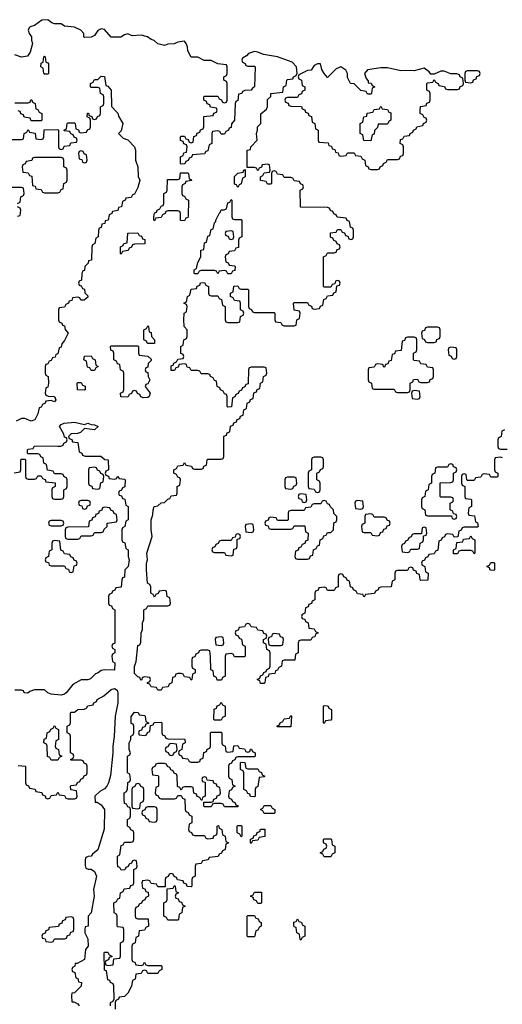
# Model space of a CAD drawing. Header units: inches. Extents: x 2777885 to 2884230, y 684484 to 829189.
# Tile 236 of 239: x 2865260 to 2868160, y 822460 to 828373. Entities that reach past the tile are written whole.
import ezdxf

# ---------------------------------------------------------------- set-up
doc = ezdxf.new("R2010")
doc.units = ezdxf.units.IN
doc.header["$MEASUREMENT"] = 0
doc.layers.add('C8862', color=7, linetype='Continuous')

msp = doc.modelspace()

# ---------------------------------------------------------------- linework, layer by layer
at = {"layer": 'C8862', "color": 6}
for points in [[(2868162, 825742), (2868150, 825746), (2868118, 825742), (2868114, 825730), (2868114, 825670), (2868118, 825658), (2868134, 825650), (2868134, 825630), (2868130, 825626), (2868090, 825626), (2868082, 825642), (2868050, 825646), (2868038, 825642), (2868030, 825626), (2867998, 825622), (2867990, 825606), (2867950, 825606), (2867946, 825610), (2867942, 825642), (2867930, 825646), (2867918, 825642), (2867914, 825630), (2867914, 825590), (2867918, 825578), (2867934, 825570), (2867934, 825510), (2867938, 825498), (2867970, 825494), (2867974, 825490), (2867974, 825450), (2867958, 825442), (2867954, 825410), (2867958, 825398), (2867992.7, 825392.7), (2867998, 825358), (2868011.6, 825351.6), (2868014, 825330), (2868010, 825326), (2867930, 825326), (2867918, 825322), (2867912.7, 825307.3), (2867898, 825302), (2867892.7, 825267.3), (2867870, 825266), (2867862, 825282), (2867830, 825286), (2867818, 825282), (2867812.7, 825267.3), (2867798, 825262), (2867792.7, 825247.3), (2867778, 825242), (2867772.7, 825187.3), (2867758, 825182), (2867750, 825166), (2867718, 825162), (2867712.7, 825147.3), (2867698, 825142), (2867692.7, 825127.3), (2867678, 825122), (2867674, 825110), (2867678, 825098), (2867694, 825090), (2867698, 825058), (2867714, 825050), (2867712.7, 825007.3), (2867670, 825006), (2867666, 825010), (2867662, 825042), (2867647.3, 825047.3), (2867642, 825062), (2867627.3, 825067.3), (2867622, 825082), (2867610, 825086), (2867598, 825082), (2867590, 825066), (2867530, 825066), (2867518, 825062), (2867514, 825050), (2867514, 825010), (2867498, 825002), (2867492.7, 824967.3), (2867430, 824966), (2867418, 824962), (2867414, 824950), (2867398, 824942), (2867392.7, 824927.3), (2867338, 824922), (2867330, 824906), (2867322, 824922), (2867290, 824926), (2867282, 824942), (2867266, 824950), (2867262, 824962), (2867247.3, 824967.3), (2867242, 825002), (2867227.3, 825007.3), (2867222, 825022), (2867207.3, 825027.3), (2867202, 825042), (2867190, 825046), (2867178, 825042), (2867174, 825030), (2867172.7, 824967.3), (2867158, 824962), (2867150, 824946), (2867110, 824946), (2867102, 824962), (2867090, 824966), (2867058, 824962), (2867052.7, 824947.3), (2867038, 824942), (2867034, 824930), (2867034, 824890), (2867018, 824882), (2867012.7, 824867.3), (2866998, 824862), (2866992.7, 824847.3), (2866978, 824842), (2866974, 824810), (2866958, 824802), (2866954, 824790), (2866958, 824778), (2866972.7, 824772.7), (2866978, 824758), (2866994, 824750), (2866998, 824718), (2867030, 824714), (2867038, 824698), (2867054, 824690), (2867038, 824682), (2867032.7, 824667.3), (2867018, 824662), (2867010, 824646), (2866950, 824646), (2866938, 824642), (2866934, 824630), (2866934, 824570), (2866918, 824562), (2866912.7, 824527.3), (2866850, 824526), (2866838, 824522), (2866834, 824490), (2866818, 824482), (2866810, 824466), (2866798, 824462), (2866792.7, 824447.3), (2866758, 824442), (2866752.7, 824427.3), (2866738, 824422), (2866734, 824390), (2866730, 824386), (2866707.3, 824387.3), (2866702, 824402), (2866686, 824410), (2866702, 824418), (2866707.3, 824432.7), (2866722, 824438), (2866727.3, 824452.7), (2866742, 824458), (2866746, 824470), (2866762, 824478), (2866766, 824490), (2866766, 824570), (2866762, 824582), (2866746, 824590), (2866742, 824622), (2866726, 824630), (2866726, 824650), (2866742, 824658), (2866746, 824670), (2866742, 824682), (2866727.3, 824687.3), (2866722, 824702), (2866690, 824706), (2866682, 824722), (2866650, 824726), (2866642, 824742), (2866630, 824746), (2866618, 824742), (2866610, 824726), (2866578, 824722), (2866572.7, 824707.3), (2866558, 824702), (2866554, 824690), (2866558, 824678), (2866572.7, 824672.7), (2866578, 824658), (2866592.7, 824652.7), (2866598, 824618), (2866614, 824610), (2866614, 824550), (2866610, 824546), (2866550, 824546), (2866542, 824562), (2866530, 824566), (2866498, 824562), (2866494, 824550), (2866494, 824430), (2866478, 824422), (2866472.7, 824407.3), (2866447.3, 824407.3), (2866442, 824422), (2866426, 824430), (2866422, 824462), (2866408.4, 824468.4), (2866407.3, 824547.3), (2866402, 824582), (2866390, 824586), (2866350, 824586), (2866338, 824582), (2866334, 824570), (2866318, 824562), (2866312.7, 824547.3), (2866298, 824542), (2866294, 824530), (2866294, 824490), (2866298, 824478), (2866314, 824470), (2866314, 824450), (2866298, 824442), (2866294, 824410), (2866290, 824406), (2866282, 824422), (2866250, 824426), (2866242, 824442), (2866230, 824446), (2866210, 824446), (2866198, 824442), (2866192.7, 824427.3), (2866178, 824422), (2866174, 824390), (2866158, 824382), (2866152.7, 824367.3), (2866118, 824362), (2866110, 824346), (2866090, 824346), (2866082, 824362), (2866050, 824366), (2866042, 824382), (2866027.3, 824387.3), (2866027.3, 824392.7), (2866042, 824398), (2866046, 824410), (2866042, 824422), (2866010, 824426), (2865998, 824422), (2865992.7, 824407.3), (2865987.3, 824407.3), (2865982, 824422), (2865970, 824426), (2865950, 824446), (2865949.3, 824489.3), (2865960.4, 824519.6), (2865970, 824614), (2865982, 824618), (2865988, 824632), (2865989.2, 824690), (2865998, 824710), (2865998, 824750), (2866006, 824770), (2866006, 824830), (2866022, 824838), (2866030, 824854), (2866150, 824854), (2866162, 824858), (2866166, 824870), (2866162, 824902), (2866146, 824910), (2866142, 824942), (2866130, 824946), (2866098, 824942), (2866092.7, 824927.3), (2866078, 824922), (2866070, 824906), (2866062, 824922), (2866048.4, 824928.4), (2866047.3, 824967.3), (2866042, 824982), (2866028.7, 824990), (2866022, 825070), (2866022, 825110), (2866028.7, 825130), (2866024, 825170), (2866055.3, 825270), (2866049.3, 825310.7), (2866049.3, 825369.3), (2866060.4, 825399.6), (2866062, 825430), (2866068.7, 825450), (2866090, 825454), (2866110, 825472), (2866130, 825474), (2866150, 825494), (2866162, 825498), (2866170, 825514), (2866202, 825518), (2866206, 825530), (2866206, 825570), (2866222, 825578), (2866226, 825610), (2866222, 825622), (2866210, 825626), (2866202, 825642), (2866186, 825650), (2866186, 825670), (2866202, 825678), (2866210, 825694), (2866242, 825698), (2866250, 825714), (2866258, 825698), (2866292.7, 825692.7), (2866298, 825678), (2866310, 825674), (2866350, 825674), (2866362, 825678), (2866367.3, 825692.7), (2866382, 825698), (2866386, 825730), (2866390, 825734), (2866470, 825734), (2866482, 825738), (2866486, 825750), (2866487.3, 825872.7), (2866502, 825878), (2866507.3, 825892.7), (2866522, 825898), (2866527.3, 825932.7), (2866542, 825938), (2866547.3, 825952.7), (2866562, 825958), (2866567.3, 825972.7), (2866582, 825978), (2866587.3, 825992.7), (2866602, 825998), (2866606, 826030), (2866622, 826038), (2866626, 826070), (2866642, 826078), (2866647.3, 826092.7), (2866662, 826098), (2866667.3, 826132.7), (2866682, 826138), (2866687.3, 826152.7), (2866702, 826158), (2866706, 826190), (2866722, 826198), (2866726, 826230), (2866742, 826238), (2866746, 826250), (2866742, 826282), (2866730, 826286), (2866650, 826286), (2866638, 826282), (2866634, 826270), (2866632.7, 826187.3), (2866618, 826182), (2866612.7, 826167.3), (2866598, 826162), (2866592.7, 826147.3), (2866578, 826142), (2866572.7, 826127.3), (2866558, 826122), (2866552.7, 826107.3), (2866538, 826102), (2866532.7, 826047.3), (2866510, 826046), (2866506, 826050), (2866506, 826110), (2866502, 826122), (2866490, 826126), (2866482, 826142), (2866466, 826150), (2866462, 826162), (2866446, 826170), (2866442, 826202), (2866430, 826206), (2866422, 826222), (2866406, 826230), (2866402, 826242), (2866390, 826246), (2866350, 826246), (2866342, 826262), (2866330, 826266), (2866290, 826266), (2866282, 826282), (2866267.3, 826287.3), (2866262, 826302), (2866250, 826306), (2866218, 826302), (2866212.7, 826287.3), (2866198, 826282), (2866190, 826266), (2866170, 826266), (2866170, 826294), (2866182, 826298), (2866186, 826310), (2866202, 826318), (2866210, 826334), (2866242, 826338), (2866246, 826350), (2866242, 826362), (2866228, 826368), (2866228, 826410), (2866242, 826418), (2866246, 826450), (2866262, 826458), (2866266, 826470), (2866266, 826510), (2866248, 826530), (2866246, 826570), (2866248, 826610), (2866262, 826618), (2866266, 826650), (2866262, 826662), (2866246, 826670), (2866262, 826678), (2866268, 826710), (2866282, 826718), (2866290, 826754), (2866322, 826758), (2866327.3, 826772.7), (2866342, 826778), (2866347.3, 826792.7), (2866370, 826794), (2866378, 826778), (2866394, 826770), (2866394, 826730), (2866398, 826718), (2866410, 826714), (2866450, 826714), (2866458, 826698), (2866472.7, 826692.7), (2866478, 826658), (2866494, 826650), (2866494, 826570), (2866498, 826558), (2866510, 826554), (2866570, 826554), (2866582, 826558), (2866586, 826590), (2866602, 826598), (2866606, 826610), (2866602, 826622), (2866586, 826630), (2866586, 826670), (2866582, 826682), (2866550, 826686), (2866542, 826702), (2866526, 826710), (2866526, 826730), (2866542, 826738), (2866547.3, 826772.7), (2866570, 826774), (2866578, 826758), (2866590, 826754), (2866630, 826754), (2866634, 826750), (2866634, 826650), (2866638, 826638), (2866652.7, 826632.7), (2866658, 826618), (2866670, 826614), (2866790, 826614), (2866794, 826610), (2866794, 826570), (2866798, 826558), (2866830, 826554), (2866838, 826538), (2866850, 826534), (2866910, 826534), (2866922, 826538), (2866926, 826570), (2866942, 826578), (2866946, 826610), (2866942, 826622), (2866908.4, 826628.4), (2866906, 826670), (2866910, 826674), (2866990, 826674), (2866998, 826658), (2867012.7, 826652.7), (2867018, 826638), (2867030, 826634), (2867062, 826638), (2867067.3, 826652.7), (2867082, 826658), (2867087.3, 826692.7), (2867102, 826698), (2867110, 826714), (2867142, 826718), (2867147.3, 826732.7), (2867162, 826738), (2867166, 826774), (2867182, 826778), (2867186, 826790), (2867182, 826802), (2867170, 826806), (2867158, 826802), (2867154, 826786), (2867138, 826782), (2867130, 826766), (2867090, 826766), (2867086, 826770), (2867086, 826950), (2867102, 826958), (2867110, 826974), (2867150, 826974), (2867162, 826978), (2867167.3, 826992.7), (2867182, 826998), (2867186, 827010), (2867182, 827022), (2867167.3, 827027.3), (2867162, 827042), (2867147.3, 827047.3), (2867142, 827062), (2867127.3, 827067.3), (2867127.3, 827092.7), (2867162, 827098), (2867170, 827114), (2867190, 827114), (2867198, 827098), (2867212.7, 827092.7), (2867218, 827078), (2867232.7, 827072.7), (2867238, 827058), (2867250, 827054), (2867262, 827058), (2867266, 827070), (2867266, 827110), (2867262, 827122), (2867247.3, 827127.3), (2867242, 827162), (2867227.3, 827167.3), (2867222, 827182), (2867167.3, 827187.3), (2867162, 827202), (2867147.3, 827207.3), (2867142, 827222), (2867127.3, 827227.3), (2867122, 827242), (2867110, 827246), (2866947.3, 827247.3), (2866946, 827350), (2866962, 827358), (2866966, 827370), (2866962, 827382), (2866947.3, 827387.3), (2866942, 827402), (2866910, 827406), (2866902, 827422), (2866890, 827426), (2866850, 827426), (2866842, 827442), (2866810, 827446), (2866802, 827462), (2866790, 827466), (2866778, 827462), (2866774, 827450), (2866774, 827390), (2866770, 827386), (2866750, 827386), (2866742, 827402), (2866707.3, 827407.3), (2866706, 827430), (2866722, 827438), (2866730, 827454), (2866762, 827458), (2866766, 827470), (2866762, 827502), (2866750, 827506), (2866718, 827502), (2866712.7, 827487.3), (2866698, 827482), (2866690, 827466), (2866682, 827482), (2866670, 827486), (2866626, 827486), (2866626, 827590), (2866646, 827594), (2866648, 827610), (2866686, 827650), (2866682, 827690), (2866688.7, 827710), (2866689, 827730), (2866708, 827750), (2866708, 827808), (2866744, 827836), (2866749.1, 827850.9), (2866750, 827894), (2866768.4, 827911.6), (2866769, 827930), (2866842, 827938), (2866846, 827970), (2866862, 827978), (2866866, 828010), (2866870, 828014), (2866902, 828018), (2866906, 828030), (2866922, 828038), (2866928, 828052), (2866924, 828090), (2866898, 828118), (2866810, 828149.5), (2866724.7, 828164.7), (2866690, 828179), (2866670, 828182), (2866634, 828170), (2866623.6, 828156.4), (2866598, 828142), (2866594, 828130), (2866598, 828118), (2866614, 828110), (2866618, 828098), (2866630, 828094), (2866670, 828094), (2866674, 828090), (2866671.3, 827970), (2866658, 827962), (2866650, 827949.2), (2866612.7, 827947.3), (2866598, 827942), (2866594, 827930), (2866574, 827926), (2866571.1, 827888.9), (2866558, 827882), (2866554, 827870), (2866551.3, 827770), (2866532, 827748), (2866530, 827726), (2866518, 827722), (2866514, 827710), (2866498, 827702), (2866490, 827686), (2866470, 827686), (2866462, 827702), (2866450, 827706), (2866418, 827702), (2866414, 827690), (2866414, 827630), (2866398, 827622), (2866390, 827586), (2866378, 827582), (2866370, 827568), (2866298, 827562), (2866292.7, 827547.3), (2866278, 827542), (2866272.7, 827527.3), (2866258, 827522), (2866252.7, 827507.3), (2866230, 827506), (2866226, 827510), (2866226, 827550), (2866242, 827558), (2866247.3, 827572.7), (2866262, 827578), (2866266, 827610), (2866262, 827622), (2866247.3, 827627.3), (2866242, 827642), (2866227.3, 827647.3), (2866226, 827670), (2866230, 827674), (2866250, 827674), (2866258, 827658), (2866272.7, 827652.7), (2866278, 827638), (2866290, 827634), (2866302, 827638), (2866307.3, 827672.7), (2866322, 827678), (2866327.3, 827692.7), (2866342, 827698), (2866347.3, 827712.7), (2866362, 827718), (2866366, 827730), (2866367.3, 827792.7), (2866422, 827798), (2866427.3, 827812.7), (2866442, 827818), (2866446, 827830), (2866442, 827842), (2866407.3, 827847.3), (2866402, 827862), (2866387.3, 827867.3), (2866382, 827882), (2866366, 827890), (2866366, 827910), (2866370, 827914), (2866450, 827914), (2866458, 827898), (2866472.7, 827892.7), (2866478, 827878), (2866490, 827874), (2866502, 827878), (2866506, 827890), (2866506, 827990), (2866502, 828002), (2866486, 828010), (2866486, 828030), (2866502, 828038), (2866506, 828050), (2866506, 828090), (2866502, 828102), (2866450, 828108), (2866410, 828128), (2866368.9, 828128.9), (2866330, 828148), (2866290, 828148.7), (2866270, 828186), (2866269, 828210), (2866261.2, 828230), (2866250, 828244), (2866210, 828239), (2866187.3, 828227.3), (2866150, 828226), (2866130, 828218), (2866090, 828228.7), (2866068.9, 828248.9), (2866050, 828254), (2866028, 828270), (2865990, 828281.2), (2865936.4, 828276.4), (2865910, 828288), (2865890, 828282), (2865867.3, 828267.3), (2865810, 828269), (2865770, 828314), (2865750, 828319), (2865730, 828308.7), (2865710, 828279), (2865690, 828268.7), (2865650, 828266), (2865646, 828270), (2865646, 828290), (2865628, 828310), (2865590, 828328), (2865530, 828335.3), (2865510, 828348), (2865468.9, 828348.9), (2865454, 828354), (2865430, 828373.2), (2865394, 828370), (2865350, 828339), (2865322, 828330), (2865316, 828324), (2865311, 828310), (2865316, 828290), (2865331, 828270), (2865331.3, 828250), (2865338, 828230), (2865322, 828178), (2865306.4, 828153.6), (2865271.1, 828148.9), (2865230, 828162.7)], [(2865210, 827654), (2865270, 827654), (2865282, 827658), (2865286, 827690), (2865302, 827698), (2865310, 827714), (2865318, 827698), (2865352.7, 827692.7), (2865358, 827658), (2865390, 827654), (2865402, 827658), (2865406, 827670), (2865407.3, 827712.7), (2865490, 827714), (2865494, 827710), (2865494, 827610), (2865498, 827598), (2865510, 827594), (2865522, 827598), (2865527.3, 827612.7), (2865562, 827618), (2865567.3, 827632.7), (2865602, 827638), (2865606, 827650), (2865602, 827662), (2865587.3, 827667.3), (2865582, 827682), (2865567.3, 827687.3), (2865562, 827702), (2865530, 827706), (2865526, 827710), (2865542, 827718), (2865546, 827750), (2865550, 827754), (2865590, 827754), (2865594, 827750), (2865598, 827718), (2865612.7, 827712.7), (2865618, 827698), (2865630, 827694), (2865662, 827698), (2865667.3, 827712.7), (2865682, 827718), (2865686, 827730), (2865686, 827770), (2865682, 827782), (2865666, 827790), (2865667.3, 827812.7), (2865672.7, 827812.7), (2865678, 827798), (2865692.7, 827792.7), (2865698, 827778), (2865710, 827774), (2865722, 827778), (2865727.3, 827792.7), (2865742, 827798), (2865746, 827810), (2865746, 827850), (2865762, 827858), (2865766, 827870), (2865766, 827910), (2865762, 827922), (2865746, 827930), (2865742, 827962), (2865730, 827966), (2865690, 827966), (2865686, 827970), (2865686, 827990), (2865702, 827998), (2865710, 828014), (2865730, 828014), (2865750, 828034), (2865770, 828032), (2865778, 827978), (2865790, 827974), (2865810.7, 827950), (2865812, 827852), (2865850, 827811.3), (2865854.4, 827794.4), (2865878.8, 827750), (2865870, 827706), (2865854, 827690), (2865881, 827661), (2865910, 827650.7), (2865950.4, 827610), (2865955.5, 827590), (2865956, 827530), (2865970.7, 827490), (2865971.3, 827431.3), (2865982, 827410), (2865970, 827366), (2865950, 827326), (2865938, 827322), (2865930, 827306), (2865898, 827302), (2865894, 827290), (2865878, 827282), (2865872, 827250), (2865854, 827246), (2865850, 827228), (2865818, 827222), (2865814, 827210), (2865798, 827202), (2865792, 827170), (2865774, 827166), (2865772, 827150), (2865754, 827146), (2865750, 827126), (2865738, 827122), (2865732.7, 827107.3), (2865732, 827070), (2865718, 827062), (2865712, 827030), (2865698, 827022), (2865692.7, 827007.3), (2865691.3, 826930), (2865674, 826926), (2865672, 826910), (2865652, 826890), (2865650, 826866), (2865638, 826862), (2865632.7, 826847.3), (2865631.1, 826808.9), (2865618, 826802), (2865614, 826790), (2865618, 826778), (2865630, 826774), (2865638, 826758), (2865650, 826754), (2865652, 826732), (2865670, 826714), (2865670, 826706), (2865648.4, 826688.4), (2865628, 826688), (2865622, 826702), (2865610, 826706), (2865578, 826702), (2865572.7, 826687.3), (2865558, 826682), (2865554, 826670), (2865538, 826662), (2865530, 826646), (2865498, 826642), (2865494, 826630), (2865494, 826570), (2865498, 826558), (2865514, 826550), (2865518, 826538), (2865530, 826534), (2865532.7, 826512.7), (2865551.3, 826490), (2865530, 826446), (2865512.7, 826427.3), (2865510, 826406), (2865498, 826402), (2865490, 826366), (2865478, 826362), (2865472.7, 826347.3), (2865458, 826342), (2865450, 826326), (2865438, 826322), (2865430, 826306), (2865418, 826302), (2865414, 826290), (2865414, 826250), (2865418, 826238), (2865432, 826230), (2865434, 826190), (2865430, 826166), (2865418, 826162), (2865414, 826130), (2865418, 826118), (2865432, 826112), (2865470, 826110.8), (2865478, 826090), (2865470, 826078), (2865450, 826086), (2865418, 826082), (2865414, 826070), (2865398, 826062), (2865390, 826046), (2865378, 826042), (2865370, 826006), (2865351, 825970), (2865330, 825962), (2865290, 825978), (2865270, 825978), (2865238, 825962)], [(2865230, 827874), (2865310, 827874), (2865322, 827878), (2865327.3, 827892.7), (2865332.7, 827892.7), (2865338, 827878), (2865354, 827870), (2865358, 827838), (2865370, 827834), (2865378, 827818), (2865394, 827810), (2865394, 827770), (2865390, 827766), (2865330, 827766), (2865322, 827782), (2865287.3, 827787.3), (2865282, 827802), (2865267.3, 827807.3), (2865262, 827822), (2865250, 827826)], [(2865246, 827270), (2865262, 827278), (2865266, 827310), (2865282, 827318), (2865286, 827330), (2865282, 827362), (2865270, 827366), (2865210, 827366)], [(2865247.3, 827192.7), (2865262, 827198), (2865266, 827230), (2865262, 827242), (2865246, 827250)], [(2865227.3, 825652.7), (2865262, 825658), (2865266, 825670), (2865266, 825730), (2865270, 825734), (2865290, 825734), (2865294, 825730), (2865294, 825630), (2865298, 825618), (2865310, 825614), (2865350, 825614), (2865362, 825618), (2865370, 825634), (2865390, 825634), (2865398, 825618), (2865412.7, 825612.7), (2865418, 825598), (2865472.7, 825592.7), (2865474, 825570), (2865458, 825562), (2865454, 825550), (2865454, 825510), (2865458, 825498), (2865470, 825494), (2865510, 825494), (2865522, 825498), (2865526, 825510), (2865526, 825550), (2865542, 825558), (2865546, 825570), (2865546, 825610), (2865542, 825622), (2865527.3, 825627.3), (2865522, 825642), (2865510, 825646), (2865470, 825646), (2865462, 825662), (2865427.3, 825667.3), (2865422, 825702), (2865406, 825710), (2865402, 825742), (2865387.3, 825747.3), (2865382, 825762), (2865370, 825766), (2865310, 825766), (2865306, 825770), (2865306, 825790), (2865310, 825794), (2865342, 825798), (2865350, 825814), (2865488.9, 825811.1), (2865508, 825812), (2865522, 825818), (2865526, 825830), (2865542, 825838), (2865546, 825850), (2865542, 825862), (2865530, 825866), (2865524.7, 825884.7), (2865499.3, 825930), (2865510, 825942.8), (2865528, 825950), (2865590, 825956), (2865650, 825942), (2865670, 825951), (2865690, 825942), (2865710, 825941), (2865732, 825930), (2865710, 825909.2), (2865650, 825918), (2865625.4, 825894.6), (2865607.3, 825887.3), (2865570, 825886), (2865554, 825870), (2865558, 825858), (2865572.7, 825852.7), (2865578, 825838), (2865610, 825834), (2865618, 825778), (2865634, 825770), (2865638, 825758), (2865652.7, 825752.7), (2865747.3, 825752.7), (2865772, 825732), (2865790.7, 825730.7), (2865794, 825670), (2865778, 825662), (2865774, 825650), (2865778, 825638), (2865792.7, 825632.7), (2865798, 825618), (2865830, 825614), (2865842, 825618), (2865850, 825632), (2865858, 825618), (2865890, 825614), (2865894, 825610), (2865891.6, 825568.4), (2865878, 825562), (2865872.7, 825547.3), (2865858, 825542), (2865854, 825530), (2865858, 825518), (2865872.7, 825512.7), (2865878, 825498), (2865892.7, 825492.7), (2865898, 825458), (2865912, 825450), (2865912, 825370), (2865898, 825362), (2865892, 825330), (2865878, 825322), (2865874, 825310), (2865874, 825250), (2865878, 825238), (2865891.6, 825231.6), (2865898, 825198), (2865912, 825190), (2865912, 825150), (2865918, 825130), (2865911.3, 825090), (2865891.3, 825068.7), (2865890, 825026), (2865878, 825022), (2865874, 825010), (2865870, 824966), (2865838, 824962), (2865832.7, 824947.3), (2865818, 824942), (2865814, 824930), (2865798, 824922), (2865794, 824910), (2865794, 824870), (2865798, 824858), (2865812.7, 824852.7), (2865818, 824838), (2865832, 824830), (2865832.7, 824632.7), (2865830, 824626), (2865818, 824622), (2865814, 824610), (2865818, 824598), (2865832, 824590), (2865832, 824570), (2865818, 824562), (2865814, 824550), (2865818, 824518), (2865831.1, 824511.1), (2865830, 824466), (2865770, 824469), (2865750, 824464), (2865731.3, 824450), (2865714.8, 824445.2), (2865685.4, 824414.6), (2865670, 824409), (2865630, 824408.7), (2865578.8, 824381.2), (2865538.8, 824330), (2865530, 824322.7), (2865510, 824317.2), (2865450, 824322.7), (2865428.7, 824330), (2865409, 824349), (2865350, 824348.7), (2865321, 824339), (2865309.3, 824329.3), (2865286, 824330), (2865282, 824342), (2865270, 824346), (2865230, 824346)], [(2868174, 825910), (2868158, 825902), (2868154, 825870), (2868138, 825862), (2868134, 825850), (2868134, 825810), (2868138, 825798), (2868150, 825794), (2868190, 825794)], [(2865250, 823894), (2865294, 823890), (2865294, 823790), (2865298, 823778), (2865312, 823772), (2865318, 823758), (2865352.7, 823752.7), (2865358, 823738), (2865392.7, 823732.7), (2865398, 823718), (2865412.7, 823712.7), (2865418, 823698), (2865430, 823694), (2865442, 823698), (2865450, 823714), (2865482, 823718), (2865490, 823734), (2865498, 823718), (2865530, 823714), (2865538, 823698), (2865550, 823694), (2865590, 823694), (2865602, 823698), (2865606, 823710), (2865602, 823742), (2865567.3, 823747.3), (2865566, 823770), (2865570, 823774), (2865602, 823778), (2865607.3, 823792.7), (2865622, 823798), (2865627.3, 823812.7), (2865642, 823818), (2865647.3, 823832.7), (2865662, 823838), (2865666, 823850), (2865666, 823890), (2865662, 823902), (2865647.3, 823907.3), (2865642, 823922), (2865630, 823926), (2865570, 823926), (2865566, 823930), (2865582, 823938), (2865586, 823950), (2865582, 823962), (2865566, 823970), (2865566, 824070), (2865562, 824082), (2865546, 824090), (2865546, 824130), (2865562, 824138), (2865566, 824150), (2865566, 824210), (2865570, 824214), (2865590, 824214), (2865610, 824231.3), (2865647.3, 824232.7), (2865662, 824238), (2865670, 824252), (2865702, 824258), (2865706, 824270), (2865722, 824278), (2865726, 824290), (2865766.6, 824313.4), (2865810, 824350.8), (2865830, 824356), (2865846.4, 824346.4), (2865850.6, 824330), (2865850.5, 824270), (2865833, 824190), (2865828.1, 824068.1), (2865819.3, 824010), (2865819.3, 823970), (2865805.2, 823834.8), (2865793.4, 823790), (2865782.8, 823770), (2865770, 823754), (2865742, 823738), (2865712, 823710), (2865714, 823674), (2865726, 823674), (2865750, 823658), (2865770.3, 823630.3), (2865768.3, 823511.7), (2865730, 823388.7), (2865698, 823362), (2865690, 823348.7), (2865672, 823348), (2865658, 823342), (2865652.7, 823327.3), (2865652.7, 823292.7), (2865658, 823278), (2865672, 823272), (2865690, 823271.3), (2865710, 823258), (2865722, 823230), (2865702.8, 823150), (2865706.8, 823110), (2865690.4, 823009.6), (2865672, 822990), (2865671, 822930), (2865654, 822926), (2865651.6, 822908.4), (2865651.3, 822890), (2865670, 822854), (2865670.5, 822810), (2865656, 822790), (2865650, 822729), (2865606, 822706), (2865594, 822706), (2865591.6, 822688.4), (2865578, 822682), (2865574, 822670), (2865578, 822658), (2865591.6, 822651.6), (2865598, 822618), (2865610, 822614), (2865614, 822594), (2865630.7, 822590), (2865630, 822568), (2865590, 822528), (2865574, 822526), (2865572, 822510), (2865574, 822474), (2865586, 822474), (2865610, 822462), (2865618, 822450)], [(2865806, 822450), (2865806, 822470), (2865822, 822478), (2865827.3, 822492.7), (2865826, 822570), (2865822, 822582), (2865806, 822590), (2865802, 822602), (2865790, 822606), (2865782, 822662), (2865770, 822666), (2865768.4, 822768.4), (2865770, 822774), (2865790, 822774), (2865798, 822758), (2865814, 822750), (2865814, 822746), (2865798, 822742), (2865792.7, 822727.3), (2865778, 822722), (2865774, 822710), (2865778, 822698), (2865790, 822694), (2865822, 822698), (2865826, 822734), (2865862, 822738), (2865866, 822750), (2865866, 822830), (2865882, 822838), (2865886, 822850), (2865886, 822910), (2865882, 822922), (2865850, 822926), (2865846, 822930), (2865846, 822990), (2865842, 823002), (2865828, 823010), (2865826, 823070), (2865842, 823078), (2865850, 823094), (2865862, 823098), (2865866, 823130), (2865882, 823138), (2865887.3, 823152.7), (2865922, 823158), (2865927.3, 823172.7), (2865942, 823178), (2865946, 823190), (2865946, 823270), (2865962, 823278), (2865966, 823290), (2865962, 823322), (2865950, 823326), (2865938, 823322), (2865932.7, 823307.3), (2865918, 823302), (2865912.7, 823287.3), (2865898, 823282), (2865892.7, 823267.3), (2865870, 823266), (2865862, 823282), (2865850, 823286), (2865848, 823310), (2865848.7, 823350), (2865862, 823358), (2865870, 823414), (2865882, 823418), (2865890, 823434), (2865930, 823434), (2865942, 823438), (2865946, 823450), (2865946, 823490), (2865942, 823502), (2865927.3, 823507.3), (2865922, 823522), (2865908, 823530), (2865908, 823570), (2865922, 823578), (2865926, 823590), (2865926, 823630), (2865922, 823642), (2865910, 823646), (2865902, 823662), (2865890, 823666), (2865888, 823690), (2865888.7, 823730), (2865902, 823738), (2865907.3, 823752.7), (2865908.9, 823791.1), (2865922, 823798), (2865926, 823810), (2865922, 823842), (2865908, 823850), (2865908.7, 823950), (2865922, 823958), (2865926, 823970), (2865918, 823990), (2865918, 824030), (2865928, 824050), (2865928, 824070), (2865942, 824078), (2865946, 824090), (2865946, 824130), (2865942, 824142), (2865930, 824146), (2865929.1, 824149.1), (2865929.2, 824189.2), (2865950, 824214), (2865971.6, 824211.6), (2865978, 824198), (2866010, 824194), (2866014, 824190), (2866018, 824158), (2866034, 824150), (2866034, 824146), (2866018, 824142), (2866012.7, 824127.3), (2865998, 824122), (2865992.7, 824107.3), (2865978, 824102), (2865974, 824090), (2865978, 824078), (2866010, 824074), (2866022, 824078), (2866027.3, 824092.7), (2866042, 824098), (2866046, 824134), (2866062, 824138), (2866067.3, 824152.7), (2866110, 824154), (2866114, 824150), (2866114, 824090), (2866118, 824078), (2866132.7, 824072.7), (2866138, 824058), (2866150, 824054), (2866252.7, 824052.7), (2866254, 824030), (2866238, 824022), (2866234, 823990), (2866218, 823982), (2866214, 823970), (2866218, 823958), (2866232.7, 823952.7), (2866238, 823938), (2866270, 823934), (2866278, 823918), (2866290, 823914), (2866330, 823914), (2866342, 823918), (2866347.3, 823932.7), (2866362, 823938), (2866367.3, 823972.7), (2866382, 823978), (2866387.3, 823992.7), (2866402, 823998), (2866406, 824010), (2866406, 824090), (2866410, 824094), (2866470, 824094), (2866474, 824090), (2866474, 824030), (2866478, 824018), (2866494, 824010), (2866498, 823978), (2866510, 823974), (2866542, 823978), (2866547.3, 824012.7), (2866570, 824014), (2866578, 823998), (2866610, 823994), (2866618, 823978), (2866630, 823974), (2866642, 823978), (2866647.3, 823992.7), (2866652.7, 823992.7), (2866658, 823978), (2866674, 823970), (2866674, 823950), (2866670, 823946), (2866570, 823946), (2866558, 823942), (2866552.7, 823927.3), (2866538, 823922), (2866532.7, 823907.3), (2866518, 823902), (2866514, 823890), (2866514, 823830), (2866518, 823818), (2866534, 823810), (2866538, 823778), (2866554, 823770), (2866538, 823762), (2866532.7, 823747.3), (2866518, 823742), (2866514, 823710), (2866518, 823698), (2866532.7, 823692.7), (2866538, 823678), (2866552.7, 823672.7), (2866558, 823658), (2866572.7, 823652.7), (2866570, 823646), (2866490, 823646), (2866482, 823662), (2866470, 823666), (2866430, 823666), (2866418, 823662), (2866410, 823646), (2866370, 823646), (2866366, 823650), (2866366, 823674), (2866410, 823674), (2866422, 823678), (2866427.3, 823692.7), (2866442, 823698), (2866447.3, 823712.7), (2866462, 823718), (2866466, 823730), (2866462, 823762), (2866447.3, 823767.3), (2866442, 823782), (2866427.3, 823787.3), (2866422, 823802), (2866386, 823806), (2866382, 823822), (2866370, 823826), (2866358, 823822), (2866354, 823810), (2866358, 823798), (2866374, 823794), (2866374, 823710), (2866358, 823702), (2866354, 823686), (2866350, 823686), (2866342, 823702), (2866327.3, 823707.3), (2866322, 823722), (2866307.3, 823727.3), (2866302, 823762), (2866290, 823766), (2866250, 823766), (2866238, 823762), (2866230, 823746), (2866222, 823762), (2866207.3, 823767.3), (2866206, 823830), (2866202, 823842), (2866187.3, 823847.3), (2866182, 823862), (2866167.3, 823867.3), (2866162, 823882), (2866147.3, 823887.3), (2866142, 823902), (2866130, 823906), (2866090, 823906), (2866078, 823902), (2866072.7, 823887.3), (2866058, 823882), (2866054, 823870), (2866058, 823838), (2866090, 823834), (2866094, 823830), (2866094, 823770), (2866078, 823762), (2866074, 823730), (2866078, 823718), (2866092.7, 823712.7), (2866098, 823698), (2866110, 823694), (2866190, 823694), (2866202, 823698), (2866210, 823714), (2866230, 823714), (2866238, 823698), (2866252.7, 823692.7), (2866254, 823630), (2866258, 823618), (2866272.7, 823612.7), (2866278, 823598), (2866294, 823590), (2866294, 823550), (2866278, 823542), (2866274, 823510), (2866278, 823498), (2866292.7, 823492.7), (2866298, 823478), (2866310, 823474), (2866370, 823474), (2866378, 823458), (2866390, 823454), (2866422, 823458), (2866427.3, 823472.7), (2866442, 823478), (2866446, 823490), (2866446, 823530), (2866454, 823534), (2866458, 823518), (2866474, 823510), (2866478, 823478), (2866494, 823470), (2866498, 823438), (2866514, 823430), (2866498, 823422), (2866494, 823390), (2866478, 823382), (2866472.7, 823367.3), (2866458, 823362), (2866452.7, 823347.3), (2866398, 823342), (2866392.7, 823327.3), (2866358, 823322), (2866350, 823306), (2866318, 823302), (2866314, 823290), (2866314, 823230), (2866298, 823222), (2866294, 823210), (2866294, 823170), (2866290, 823166), (2866267.3, 823167.3), (2866262, 823182), (2866247.3, 823187.3), (2866242, 823202), (2866207.3, 823207.3), (2866202, 823222), (2866187.3, 823227.3), (2866182, 823242), (2866170, 823246), (2866158, 823242), (2866152.7, 823227.3), (2866138, 823222), (2866134, 823210), (2866134, 823166), (2866090, 823166), (2866082, 823182), (2866050, 823186), (2866042, 823202), (2866030, 823206), (2865998, 823202), (2865994, 823190), (2865998, 823158), (2866012.7, 823152.7), (2866018, 823138), (2866032.7, 823132.7), (2866034, 823110), (2866018, 823102), (2866012.7, 823087.3), (2865998, 823082), (2865992.7, 823067.3), (2865978, 823062), (2865972.7, 823047.3), (2865958, 823042), (2865954, 823030), (2865954, 822990), (2865958, 822978), (2865970, 822974), (2866032.7, 822972.7), (2866034, 822930), (2866018, 822922), (2866010, 822906), (2865978, 822902), (2865974, 822870), (2865958, 822862), (2865954, 822830), (2865938, 822822), (2865934, 822810), (2865934, 822730), (2865938, 822718), (2865952.7, 822712.7), (2865958, 822698), (2865990, 822694), (2866002, 822698), (2866010, 822714), (2866018, 822698), (2866030, 822694), (2866110, 822694), (2866114, 822690), (2866114, 822670), (2866098, 822662), (2866090, 822646), (2866030, 822646), (2866022, 822662), (2866010, 822666), (2865998, 822662), (2865990, 822646), (2865958, 822642), (2865954, 822610), (2865938, 822602), (2865931.6, 822568.4), (2865910, 822526), (2865890, 822506), (2865858, 822502), (2865854, 822490), (2865838, 822482), (2865834, 822470), (2865834, 822430)]]:
    msp.add_lwpolyline(points, dxfattribs=at)
for points in [[(2865410, 828046), (2865406, 828050), (2865402, 828082), (2865388, 828090), (2865388.4, 828111.6), (2865402, 828118), (2865406, 828150), (2865410, 828154), (2865414, 828150), (2865418, 828118), (2865430, 828114), (2865432.7, 828107.3), (2865434, 828050), (2865430, 828046)], [(2867050, 828108), (2867030, 828098), (2867010.9, 828069.1), (2866990, 828068), (2866938, 828042), (2866934, 828030), (2866938, 828018), (2866954, 828010), (2866958, 827978), (2866974, 827970), (2866974, 827950), (2866958, 827942), (2866952.7, 827927.3), (2866938, 827922), (2866930, 827906), (2866870, 827906), (2866858, 827902), (2866854, 827890), (2866858, 827878), (2866872.7, 827872.7), (2866878, 827858), (2866890, 827854), (2866952.7, 827852.7), (2866958, 827838), (2866972.7, 827832.7), (2866978, 827818), (2866992.7, 827812.7), (2866998, 827798), (2867012.7, 827792.7), (2867018, 827758), (2867034, 827750), (2867038, 827718), (2867054, 827710), (2867054, 827650), (2867058, 827638), (2867112.7, 827632.7), (2867118, 827618), (2867132.7, 827612.7), (2867138, 827598), (2867152.7, 827592.7), (2867158, 827578), (2867172.7, 827572.7), (2867178, 827558), (2867190, 827554), (2867222, 827558), (2867230, 827574), (2867270, 827574), (2867278, 827558), (2867310, 827554), (2867318, 827538), (2867334, 827530), (2867338, 827498), (2867354, 827490), (2867358, 827478), (2867370, 827474), (2867410, 827474), (2867422, 827478), (2867426, 827490), (2867442, 827498), (2867446, 827510), (2867462, 827518), (2867470, 827534), (2867530, 827534), (2867542, 827538), (2867547.3, 827552.7), (2867562, 827558), (2867566, 827570), (2867566, 827610), (2867562, 827622), (2867546, 827630), (2867547.3, 827652.7), (2867562, 827658), (2867570, 827674), (2867602, 827678), (2867606, 827690), (2867622, 827698), (2867626, 827710), (2867642, 827718), (2867646, 827730), (2867682, 827738), (2867686, 827750), (2867702, 827758), (2867706, 827770), (2867702, 827782), (2867690, 827786), (2867682, 827802), (2867666, 827810), (2867666, 827830), (2867668.9, 827851.1), (2867702, 827858), (2867707.3, 827872.7), (2867722, 827878), (2867726, 827890), (2867726, 827930), (2867722, 827942), (2867706, 827950), (2867706, 827990), (2867710, 827994), (2867742, 827998), (2867750, 828014), (2867758, 827998), (2867774, 827990), (2867778, 827978), (2867811.6, 827971.6), (2867818, 827958), (2867830, 827954), (2867890, 827954), (2867902, 827958), (2867907.3, 827972.7), (2867922, 827978), (2867926, 827990), (2867922, 828022), (2867906, 828030), (2867902, 828042), (2867887.3, 828047.3), (2867850, 828048), (2867810, 828064), (2867790, 828064), (2867750, 828046), (2867730, 828046), (2867720.9, 828060.9), (2867690, 828082), (2867630, 828065.2), (2867610, 828069), (2867550, 828065.2), (2867470, 828084.5), (2867430, 828083.7), (2867350, 828072.3), (2867331, 828050), (2867341, 828021), (2867354, 828006), (2867354, 827994), (2867371.6, 827991.6), (2867378, 827978), (2867394, 827970), (2867378, 827962), (2867374, 827930), (2867370, 827926), (2867350, 827926), (2867342, 827942), (2867310, 827948), (2867270, 827988), (2867248, 827990), (2867230, 828026), (2867229, 828050), (2867219, 828070), (2867190, 828089.2), (2867161.1, 828078.9), (2867110, 828026), (2867089.1, 828049.1), (2867074.6, 828074.6), (2867067.3, 828107.3)], [(2868010, 828066), (2867950, 828066), (2867938, 828062), (2867934, 828050), (2867934, 828010), (2867938, 827998), (2867970, 827994), (2867982, 827998), (2867987.3, 828012.7), (2868002, 828018), (2868007.3, 828032.7), (2868022, 828038), (2868026, 828050), (2868022, 828062)], [(2867370, 827646), (2867327.3, 827647.3), (2867322, 827682), (2867306, 827690), (2867306, 827750), (2867322, 827758), (2867328, 827790), (2867346, 827794), (2867348.9, 827811.1), (2867382, 827818), (2867390, 827834), (2867422, 827838), (2867430, 827854), (2867438, 827838), (2867470, 827834), (2867478, 827818), (2867490, 827814), (2867491.1, 827768.9), (2867478, 827762), (2867470, 827746), (2867414, 827746), (2867410, 827726), (2867392.7, 827707.3), (2867390, 827686), (2867378, 827682)], [(2865630, 827586), (2865618, 827582), (2865614, 827570), (2865618, 827538), (2865632.7, 827532.7), (2865638, 827518), (2865650, 827514), (2865662, 827518), (2865666, 827530), (2865662, 827562), (2865647.3, 827567.3), (2865642, 827582)], [(2865510, 827546), (2865350, 827546), (2865338, 827542), (2865332.7, 827527.3), (2865298, 827522), (2865292.7, 827507.3), (2865278, 827502), (2865274, 827490), (2865278, 827458), (2865310, 827454), (2865318, 827438), (2865332.7, 827432.7), (2865338, 827378), (2865352.7, 827372.7), (2865358, 827358), (2865390, 827354), (2865398, 827338), (2865410, 827334), (2865490, 827334), (2865502, 827338), (2865510, 827354), (2865522, 827358), (2865526, 827390), (2865542, 827398), (2865546, 827410), (2865546, 827470), (2865542, 827482), (2865526, 827490), (2865526, 827530), (2865522, 827542)], [(2866250, 827166), (2866227.3, 827167.3), (2866226, 827210), (2866222, 827222), (2866210, 827226), (2866150, 827226), (2866138, 827222), (2866134, 827210), (2866118, 827202), (2866110, 827186), (2866078, 827182), (2866070, 827166), (2866066, 827170), (2866066, 827190), (2866070, 827214), (2866082, 827218), (2866086, 827230), (2866102, 827238), (2866110, 827254), (2866122, 827258), (2866126, 827270), (2866126, 827330), (2866142, 827338), (2866146, 827350), (2866147.3, 827412.7), (2866210, 827414), (2866222, 827418), (2866227.3, 827452.7), (2866270, 827454), (2866274, 827450), (2866278, 827418), (2866290, 827414), (2866291.6, 827408.4), (2866258, 827402), (2866254, 827390), (2866238, 827382), (2866234, 827370), (2866234, 827330), (2866238, 827318), (2866250, 827314), (2866258, 827298), (2866274, 827290), (2866272.7, 827192.7), (2866270, 827186), (2866258, 827182)], [(2866570, 827366), (2866562, 827382), (2866550, 827386), (2866550, 827432), (2866570, 827452), (2866602, 827458), (2866606, 827470), (2866614, 827474), (2866614, 827430), (2866598, 827422), (2866591.6, 827388.4), (2866578, 827382)], [(2866550, 827174), (2866590, 827174), (2866594, 827170), (2866594, 827070), (2866578, 827062), (2866574, 827050), (2866574, 827006), (2866558, 827002), (2866550, 826986), (2866518, 826982), (2866512.7, 826967.3), (2866498, 826962), (2866494, 826950), (2866498, 826918), (2866512.7, 826912.7), (2866518, 826898), (2866550, 826894), (2866554, 826890), (2866552.7, 826867.3), (2866538, 826862), (2866530, 826846), (2866510, 826846), (2866502, 826862), (2866490, 826866), (2866458, 826862), (2866450, 826846), (2866442, 826862), (2866430, 826866), (2866350, 826866), (2866338, 826862), (2866330, 826846), (2866310, 826846), (2866308, 826850), (2866308, 826870), (2866322, 826878), (2866330, 826914), (2866348, 826950), (2866349, 826990), (2866366, 826994), (2866370, 827034), (2866382, 827038), (2866390, 827074), (2866402, 827078), (2866410, 827114), (2866422, 827118), (2866430, 827154), (2866438, 827162), (2866438, 827170), (2866458, 827210), (2866464.7, 827215.3), (2866470, 827231), (2866488.4, 827231.6), (2866502, 827238), (2866510, 827274), (2866522, 827278), (2866530, 827294), (2866534, 827290), (2866534, 827190), (2866538, 827178)], [(2865870, 826966), (2865866, 826970), (2865866, 827010), (2865882, 827018), (2865886, 827030), (2865906, 827034), (2865910, 827091), (2865970, 827094), (2865978, 827078), (2865992.7, 827072.7), (2865998, 827058), (2866012.7, 827052.7), (2866012.7, 827027.3), (2865950, 827026), (2865938, 827022), (2865932.7, 827007.3), (2865918, 827002), (2865912.7, 826987.3), (2865878, 826982)], [(2866530, 827106), (2866498, 827102), (2866494, 827090), (2866498, 827078), (2866512.7, 827072.7), (2866518, 827058), (2866530, 827054), (2866542, 827058), (2866546, 827070), (2866542, 827102)], [(2866028, 826428), (2866022, 826442), (2866006, 826450), (2866006, 826510), (2866022, 826518), (2866030, 826534), (2866034, 826530), (2866038, 826498), (2866050, 826494), (2866052, 826470), (2866070.8, 826450), (2866070, 826428.7)], [(2867770, 826526), (2867710, 826526), (2867698, 826522), (2867692.7, 826507.3), (2867678, 826502), (2867674, 826490), (2867678, 826458), (2867692.7, 826452.7), (2867698, 826438), (2867710, 826434), (2867750, 826434), (2867762, 826438), (2867767.3, 826452.7), (2867782, 826458), (2867786, 826470), (2867786, 826510), (2867782, 826522)], [(2867630, 826466), (2867590, 826466), (2867578, 826462), (2867572.7, 826447.3), (2867558, 826442), (2867552.7, 826387.3), (2867518, 826382), (2867512.7, 826367.3), (2867498, 826362), (2867492.7, 826327.3), (2867478, 826322), (2867472.7, 826307.3), (2867458, 826302), (2867452.7, 826287.3), (2867447.3, 826287.3), (2867442, 826302), (2867410, 826306), (2867398, 826302), (2867390, 826286), (2867358, 826282), (2867354, 826270), (2867354, 826210), (2867358, 826198), (2867374, 826190), (2867378, 826158), (2867390, 826154), (2867510, 826154), (2867518, 826138), (2867530, 826134), (2867590, 826134), (2867602, 826138), (2867606, 826150), (2867606, 826190), (2867622, 826198), (2867627.3, 826212.7), (2867650, 826214), (2867658, 826198), (2867670, 826194), (2867710, 826194), (2867722, 826198), (2867727.3, 826212.7), (2867742, 826218), (2867746, 826230), (2867746, 826270), (2867742, 826282), (2867710, 826286), (2867702, 826302), (2867670, 826306), (2867662, 826322), (2867630, 826326), (2867626, 826330), (2867626, 826370), (2867642, 826378), (2867646, 826390), (2867646, 826450), (2867642, 826462)], [(2866002, 826102), (2865987.3, 826107.3), (2865982, 826122), (2865967.3, 826127.3), (2865962, 826142), (2865950, 826146), (2865938, 826142), (2865932.7, 826127.3), (2865918, 826122), (2865910, 826106), (2865867.3, 826107.3), (2865866, 826130), (2865882, 826138), (2865886, 826150), (2865886, 826250), (2865882, 826262), (2865866, 826270), (2865862, 826302), (2865847.3, 826307.3), (2865842, 826322), (2865826, 826330), (2865826, 826370), (2865822, 826382), (2865808.4, 826388.4), (2865806, 826410), (2865810, 826414), (2865970, 826414), (2865974, 826410), (2865974, 826370), (2865978, 826358), (2866030, 826352), (2866050, 826334), (2866050, 826326), (2866031.6, 826308.4), (2866030, 826286), (2866018, 826282), (2866014, 826270), (2866018, 826258), (2866030, 826254), (2866031.1, 826231.1), (2866042, 826210), (2866030, 826186), (2866018, 826182), (2866014, 826170), (2866044.7, 826130), (2866038, 826110), (2866030, 826105.2)], [(2867850, 826406), (2867838, 826402), (2867834, 826390), (2867838, 826358), (2867852.7, 826352.7), (2867858, 826338), (2867870, 826334), (2867882, 826338), (2867886, 826350), (2867886, 826390), (2867882, 826402)], [(2865690, 826266), (2865682, 826282), (2865667.3, 826287.3), (2865662, 826322), (2865646, 826330), (2865650, 826352), (2865690, 826354), (2865698, 826338), (2865714, 826330), (2865718, 826298), (2865732, 826290), (2865718, 826282), (2865710, 826266)], [(2865650, 826148), (2865608, 826150), (2865606, 826190), (2865610, 826194), (2865630, 826194), (2865638, 826178), (2865652.7, 826172.7), (2865654, 826150)], [(2867630, 826146), (2867618, 826142), (2867614, 826130), (2867618, 826098), (2867650, 826094), (2867662, 826098), (2867666, 826110), (2867662, 826142)], [(2867070, 825746), (2867030, 825746), (2867018, 825742), (2867014, 825730), (2867014, 825670), (2866998, 825662), (2866994, 825650), (2866994, 825570), (2866998, 825558), (2867030, 825554), (2867038, 825538), (2867050, 825534), (2867062, 825538), (2867066, 825550), (2867066, 825590), (2867062, 825602), (2867046, 825610), (2867046, 825650), (2867062, 825658), (2867067.3, 825672.7), (2867082, 825678), (2867086, 825690), (2867086, 825730), (2867082, 825742)], [(2865710, 825686), (2865678, 825682), (2865674, 825670), (2865674, 825590), (2865678, 825578), (2865692.7, 825572.7), (2865698, 825558), (2865730, 825554), (2865742, 825558), (2865747.3, 825592.7), (2865762, 825598), (2865766, 825630), (2865762, 825642), (2865747.3, 825647.3), (2865742, 825662), (2865727.3, 825667.3), (2865722, 825682)], [(2867850, 825706), (2867838, 825702), (2867830, 825686), (2867770, 825686), (2867758, 825682), (2867754, 825650), (2867738, 825642), (2867734, 825630), (2867734, 825590), (2867718, 825582), (2867714, 825550), (2867698, 825542), (2867694, 825510), (2867678, 825502), (2867674, 825490), (2867674, 825450), (2867678, 825438), (2867694, 825430), (2867698, 825398), (2867710, 825394), (2867854, 825394), (2867858, 825378), (2867870, 825374), (2867882, 825378), (2867886, 825390), (2867882, 825402), (2867866, 825406), (2867862, 825422), (2867846, 825430), (2867846, 825470), (2867862, 825478), (2867866, 825490), (2867862, 825502), (2867850, 825506), (2867790, 825506), (2867786, 825510), (2867787.3, 825592.7), (2867850, 825594), (2867862, 825598), (2867866, 825610), (2867866, 825650), (2867882, 825658), (2867886, 825670), (2867882, 825682), (2867867.3, 825687.3), (2867862, 825702)], [(2866910, 825626), (2866870, 825626), (2866858, 825622), (2866854, 825610), (2866854, 825570), (2866858, 825558), (2866890, 825554), (2866902, 825558), (2866907.3, 825572.7), (2866922, 825578), (2866926, 825590), (2866922, 825622)], [(2865670, 825486), (2865630, 825486), (2865618, 825482), (2865614, 825470), (2865618, 825458), (2865632.7, 825452.7), (2865638, 825438), (2865650, 825434), (2865662, 825438), (2865667.3, 825452.7), (2865682, 825458), (2865686, 825470), (2865682, 825482)], [(2867090, 825486), (2867078, 825482), (2867070, 825466), (2867030, 825466), (2867018, 825462), (2867010, 825446), (2866978, 825442), (2866970, 825426), (2866890, 825426), (2866878, 825422), (2866874, 825410), (2866874, 825370), (2866870, 825366), (2866810, 825366), (2866802, 825382), (2866770, 825386), (2866758, 825382), (2866752.7, 825367.3), (2866738, 825362), (2866734, 825350), (2866738, 825338), (2866752.7, 825332.7), (2866758, 825318), (2866770, 825314), (2866890, 825314), (2866902, 825318), (2866910, 825334), (2866972.7, 825332.7), (2866978, 825298), (2866994, 825290), (2866991.6, 825248.4), (2866978, 825242), (2866972.7, 825227.3), (2866958, 825222), (2866950, 825206), (2866938, 825202), (2866932.7, 825187.3), (2866918, 825182), (2866914, 825150), (2866918, 825138), (2866930, 825134), (2866990, 825134), (2867002, 825138), (2867007.3, 825152.7), (2867022, 825158), (2867026, 825190), (2867042, 825198), (2867050, 825214), (2867062, 825218), (2867066, 825250), (2867082, 825258), (2867087.3, 825272.7), (2867102, 825278), (2867110, 825294), (2867130, 825294), (2867146, 825310), (2867148.4, 825351.6), (2867162, 825358), (2867166, 825370), (2867166, 825390), (2867148.4, 825408.4), (2867146, 825430), (2867126, 825450), (2867122, 825462), (2867110, 825466), (2867102, 825482)], [(2866950, 825526), (2866938, 825522), (2866934, 825510), (2866938, 825498), (2866952.7, 825492.7), (2866958, 825478), (2866970, 825474), (2866982, 825478), (2866986, 825490), (2866982, 825522)], [(2867290, 825486), (2867278, 825482), (2867274, 825470), (2867278, 825438), (2867310, 825434), (2867322, 825438), (2867326, 825450), (2867322, 825482)], [(2865770, 825446), (2865758, 825442), (2865752.7, 825427.3), (2865738, 825422), (2865732.7, 825407.3), (2865718, 825402), (2865712.7, 825387.3), (2865698, 825382), (2865692.7, 825367.3), (2865678, 825362), (2865672.7, 825327.3), (2865550, 825326), (2865538, 825322), (2865534, 825310), (2865534, 825270), (2865538, 825258), (2865550, 825254), (2865610, 825254), (2865622, 825258), (2865630, 825274), (2865690, 825274), (2865702, 825278), (2865710, 825294), (2865750, 825294), (2865762, 825298), (2865767.3, 825312.7), (2865786, 825330), (2865786, 825350), (2865842, 825358), (2865846, 825370), (2865842, 825402), (2865827.3, 825407.3), (2865822, 825422), (2865807.3, 825427.3), (2865802, 825442)], [(2865510, 825366), (2865450, 825366), (2865438, 825362), (2865434, 825350), (2865438, 825338), (2865450, 825334), (2865510, 825334), (2865522, 825338), (2865526, 825350), (2865522, 825362)], [(2867370, 825406), (2867338, 825402), (2867334, 825390), (2867334, 825350), (2867318, 825342), (2867314, 825330), (2867318, 825298), (2867330, 825294), (2867370, 825294), (2867378, 825278), (2867410, 825274), (2867422, 825278), (2867427.3, 825292.7), (2867442, 825298), (2867447.3, 825312.7), (2867462, 825318), (2867467.3, 825332.7), (2867482, 825338), (2867486, 825350), (2867482, 825362), (2867467.3, 825367.3), (2867462, 825382), (2867450, 825386), (2867390, 825386), (2867382, 825402)], [(2866650, 825346), (2866618, 825342), (2866614, 825330), (2866618, 825298), (2866650, 825294), (2866662, 825298), (2866666, 825310), (2866662, 825342)], [(2867690, 825326), (2867678, 825322), (2867674, 825286), (2867630, 825286), (2867618, 825282), (2867612.7, 825267.3), (2867598, 825262), (2867592.7, 825247.3), (2867578, 825242), (2867572.7, 825227.3), (2867558, 825222), (2867554, 825210), (2867558, 825178), (2867590, 825174), (2867602, 825178), (2867610, 825194), (2867650, 825194), (2867662, 825198), (2867666, 825230), (2867682, 825238), (2867686, 825250), (2867686, 825274), (2867702, 825278), (2867706, 825290), (2867702, 825322)], [(2866570, 825286), (2866558, 825282), (2866554, 825266), (2866538, 825262), (2866530, 825246), (2866470, 825246), (2866458, 825242), (2866452.7, 825227.3), (2866438, 825222), (2866432.7, 825207.3), (2866418, 825202), (2866414, 825190), (2866418, 825178), (2866430, 825174), (2866490, 825174), (2866498, 825158), (2866530, 825154), (2866542, 825158), (2866547.3, 825192.7), (2866562, 825198), (2866566, 825210), (2866566, 825254), (2866582, 825258), (2866586, 825270), (2866582, 825282)], [(2867990, 825166), (2867982, 825182), (2867970, 825186), (2867910, 825186), (2867898, 825182), (2867890, 825166), (2867866, 825166), (2867866, 825190), (2867882, 825198), (2867887.3, 825232.7), (2867922, 825238), (2867927.3, 825252.7), (2867962, 825258), (2867970, 825274), (2867978, 825258), (2867994, 825250), (2867994, 825170)], [(2865470, 825246), (2865458, 825242), (2865454, 825230), (2865454, 825190), (2865438, 825182), (2865434, 825150), (2865418, 825142), (2865414, 825130), (2865418, 825118), (2865432.7, 825112.7), (2865438, 825098), (2865450, 825094), (2865530, 825094), (2865538, 825078), (2865552.7, 825072.7), (2865558, 825058), (2865570, 825054), (2865582, 825058), (2865587.3, 825092.7), (2865602, 825098), (2865606, 825110), (2865602, 825122), (2865587.3, 825127.3), (2865582, 825142), (2865567.3, 825147.3), (2865562, 825162), (2865530, 825166), (2865522, 825182), (2865507.3, 825187.3), (2865502, 825242)], [(2868110, 825066), (2868087.3, 825067.3), (2868082, 825082), (2868066, 825090), (2868082, 825098), (2868090, 825114), (2868110, 825114), (2868114, 825110), (2868114, 825070)], [(2866470, 824666), (2866438, 824662), (2866434, 824650), (2866438, 824618), (2866470, 824614), (2866482, 824618), (2866486, 824630), (2866482, 824662)], [(2866790, 824686), (2866778, 824682), (2866772.7, 824667.3), (2866758, 824662), (2866754, 824650), (2866758, 824618), (2866770, 824614), (2866830, 824614), (2866842, 824618), (2866846, 824650), (2866842, 824662), (2866827.3, 824667.3), (2866822, 824682)], [(2866430, 824166), (2866426, 824170), (2866428.4, 824231.6), (2866442, 824238), (2866447.3, 824252.7), (2866462, 824258), (2866470, 824274), (2866478, 824258), (2866494, 824250), (2866494, 824190), (2866478, 824182), (2866470, 824166)], [(2867090, 824146), (2867086, 824150), (2867086, 824250), (2867090, 824254), (2867107.3, 824252.7), (2867114, 824250), (2867118, 824238), (2867134, 824230), (2867132.7, 824172.7), (2867130, 824166), (2867098, 824162)], [(2866810, 824126), (2866806, 824130), (2866822, 824138), (2866826, 824150), (2866842, 824158), (2866850, 824174), (2866882, 824178), (2866890, 824194), (2866894, 824190), (2866890, 824126)], [(2865450, 823926), (2865442, 823942), (2865427.3, 823947.3), (2865426, 824010), (2865422, 824022), (2865406, 824030), (2865407.3, 824052.7), (2865422, 824058), (2865426, 824090), (2865442, 824098), (2865447.3, 824112.7), (2865462, 824118), (2865470, 824134), (2865478, 824118), (2865494, 824110), (2865494, 824050), (2865478, 824042), (2865474, 824010), (2865478, 823998), (2865494, 823990), (2865498, 823958), (2865514, 823950), (2865498, 823942), (2865490, 823926)], [(2866170, 824026), (2866158, 824022), (2866152.7, 824007.3), (2866138, 824002), (2866134, 823990), (2866138, 823978), (2866152.7, 823972.7), (2866158, 823958), (2866170, 823954), (2866182, 823958), (2866187.3, 823972.7), (2866202, 823978), (2866206, 823990), (2866202, 824022)], [(2866630, 823874), (2866690, 823874), (2866698, 823858), (2866712.7, 823852.7), (2866718, 823838), (2866734, 823830), (2866730, 823826), (2866698, 823822), (2866691.6, 823768.4), (2866678, 823762), (2866674, 823750), (2866674, 823710), (2866670, 823706), (2866647.3, 823707.3), (2866642, 823722), (2866630, 823726), (2866622, 823742), (2866606, 823750), (2866606, 823850), (2866602, 823862), (2866586, 823870), (2866586, 823910), (2866590, 823914), (2866612.7, 823912.7), (2866618, 823878)], [(2865970, 823786), (2865958, 823782), (2865952.7, 823767.3), (2865938, 823762), (2865934, 823750), (2865934, 823650), (2865938, 823638), (2865970, 823634), (2865982, 823638), (2865986, 823670), (2866002, 823678), (2866006, 823690), (2866006, 823750), (2866002, 823762), (2865987.3, 823767.3), (2865982, 823782)], [(2866730, 823606), (2866722, 823622), (2866706, 823630), (2866722, 823638), (2866730, 823654), (2866770, 823654), (2866778, 823638), (2866794, 823630), (2866794, 823610), (2866790, 823606)], [(2866070, 823646), (2866030, 823646), (2866018, 823642), (2866012.7, 823627.3), (2865998, 823622), (2865994, 823610), (2865998, 823598), (2866012.7, 823592.7), (2866018, 823578), (2866032.7, 823572.7), (2866038, 823558), (2866070, 823554), (2866082, 823558), (2866086, 823570), (2866086, 823630), (2866082, 823642)], [(2866590, 823466), (2866582, 823482), (2866566, 823490), (2866566, 823530), (2866570, 823534), (2866590, 823534), (2866594, 823530), (2866594, 823470)], [(2866650, 823426), (2866646, 823430), (2866647.3, 823452.7), (2866662, 823458), (2866667.3, 823472.7), (2866682, 823478), (2866687.3, 823492.7), (2866702, 823498), (2866707.3, 823512.7), (2866732.7, 823512.7), (2866732.7, 823467.3), (2866698, 823462), (2866690, 823446), (2866658, 823442)], [(2867090, 823346), (2867082, 823362), (2867066, 823370), (2867082, 823378), (2867087.3, 823392.7), (2867102, 823398), (2867106, 823410), (2867102, 823422), (2867086, 823430), (2867086, 823450), (2867090, 823454), (2867130, 823454), (2867134, 823450), (2867138, 823418), (2867154, 823410), (2867154, 823370), (2867138, 823362), (2867130, 823346)], [(2866150, 822966), (2866142, 822982), (2866126, 822990), (2866126, 823070), (2866142, 823078), (2866146, 823090), (2866146, 823154), (2866182, 823158), (2866190, 823174), (2866194, 823170), (2866198, 823138), (2866214, 823130), (2866198, 823122), (2866194, 823110), (2866198, 823098), (2866212.7, 823092.7), (2866218, 823078), (2866232.7, 823072.7), (2866238, 823058), (2866254, 823050), (2866238, 823042), (2866234, 823010), (2866218, 823002), (2866214, 822970), (2866210, 822966)], [(2866690, 823066), (2866682, 823082), (2866667.3, 823087.3), (2866662, 823102), (2866646, 823110), (2866662, 823118), (2866670, 823134), (2866712.7, 823132.7), (2866714, 823070), (2866710, 823066)], [(2865570, 822986), (2865538, 822982), (2865532.7, 822967.3), (2865518, 822962), (2865512.7, 822947.3), (2865498, 822942), (2865492.7, 822927.3), (2865438, 822922), (2865432.7, 822907.3), (2865418, 822902), (2865412.7, 822887.3), (2865398, 822882), (2865394, 822870), (2865398, 822858), (2865412.7, 822852.7), (2865418, 822838), (2865450, 822834), (2865462, 822838), (2865470, 822854), (2865530, 822854), (2865542, 822858), (2865547.3, 822872.7), (2865562, 822878), (2865567.3, 822892.7), (2865582, 822898), (2865586, 822910), (2865586, 822970), (2865582, 822982)], [(2866630, 822866), (2866626, 822870), (2866626, 822990), (2866630, 822994), (2866670, 822994), (2866678, 822978), (2866692.7, 822972.7), (2866698, 822958), (2866711.6, 822951.6), (2866711.6, 822928.4), (2866698, 822922), (2866690, 822906), (2866678, 822902), (2866670, 822866)], [(2866950, 822846), (2866946, 822850), (2866942, 822882), (2866926, 822890), (2866922, 822922), (2866910, 822926), (2866907.3, 822932.7), (2866907.3, 822952.7), (2866922, 822958), (2866930, 822974), (2866938, 822958), (2866952.7, 822952.7), (2866958, 822938), (2866974, 822930), (2866974, 822870), (2866958, 822862)]]:
    msp.add_lwpolyline(points, close=True, dxfattribs=at)

doc.saveas('drawing.dxf')
